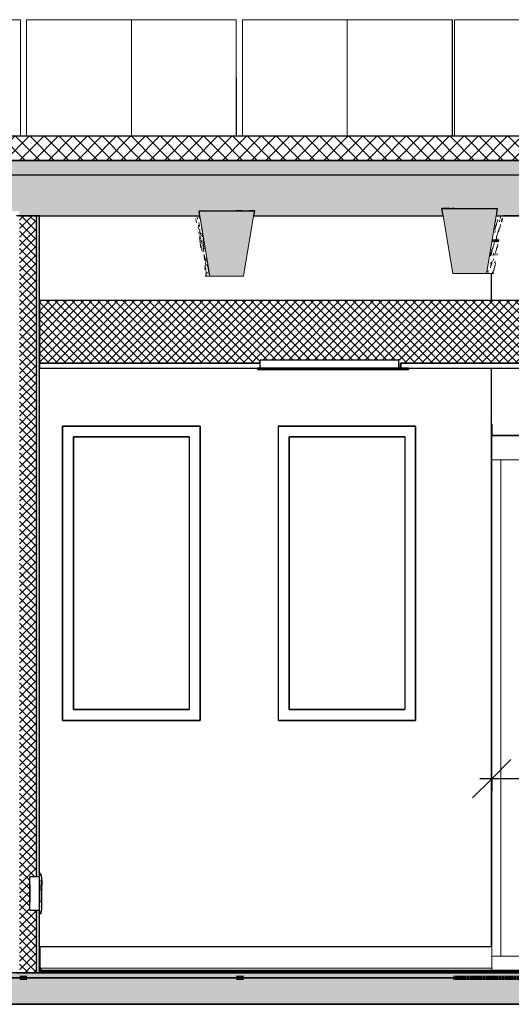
# Model space of a CAD drawing. Header units: centimetres. Extents: x -2631 to 8345, y -3715 to 485.
# Tile 75 of 82: x 6036 to 6240, y -13 to 396. Entities that reach past the tile are written whole.
import ezdxf

# ---------------------------------------------------------------- set-up
doc = ezdxf.new("R2010")
doc.units = ezdxf.units.CM
doc.linetypes.add('Tiret_2_', pattern=[0.25, 0.125, -0.125])
for name, color, linetype, lineweight in [('0-1', 7, 'Continuous', 5), ('ANNOTATIONS-1', 7, 'Continuous', 25), ('COTGEN-50', 7, 'Continuous', 30), ('HACHURE_C-3', 7, 'Continuous', 18), ('MUR', 7, 'Continuous', 25), ('MUR_C', 7, 'Continuous', 25), ('OSSATURE', 7, 'Continuous', 18), ('OSSATURE-5', 7, 'Continuous', 25), ('PLAF', 7, 'Continuous', 25), ('PLAF_C', 7, 'Continuous', 25), ('SERRU-traverse', 7, 'Continuous', 18), ('SOL', 7, 'Continuous', 25), ('SOL_C', 7, 'Continuous', 25), ('TOIT_C', 7, 'Continuous', 25)]:
    doc.layers.add(name, color=color, linetype=linetype, lineweight=lineweight)
for name, color, linetype, lineweight, true_color in [('A-FLOR-PATT-1', 7, 'Continuous', 25, 0x616161), ('A-FLOR-PATT-2', 7, 'Continuous', 18, 0x787878), ('A-FLOR-PATT-3', 7, 'Continuous', 25, 0x787878), ('A-ROOF-PATT-1', 9, 'Continuous', 5, 0x808080), ('ANNOTATIONS-3', 4, 'Tiret_2_', 100, 0x00ffff), ('COTGEN-1', 9, 'Continuous', 30, 0x808080), ('HACHURE_C-1', 7, 'Continuous', 25, 0xdadada), ('ING_ELE', 7, 'Continuous', 25, 0x7f7f7f), ('MENUISERIES-2', 7, 'Continuous', 25, 0x5c63b1), ('MENUISERIES-3', 9, 'Continuous', 18, 0x808080), ('MENUISERIES-4', 9, 'Continuous', 25, 0x808080), ('MOBILIER-2', 7, 'Continuous', 25, 0x7f7f7f), ('OSSATURE-3', 9, 'Continuous', 5, 0x808080), ('OSSATURE-4', 9, 'Continuous', 18, 0x808080), ('OSSATURE_C-1', 9, 'Continuous', 18, 0x808080), ('PLAF-1', 7, 'Continuous', 18, 0x787878), ('POTEAUX-1', 9, 'Continuous', 18, 0x808080), ('SERRU-1', 9, 'Continuous', 18, 0x808080), ('TOIT-1', 9, 'Continuous', 25, 0x808080), ('TOIT_C-1', 9, 'Continuous', 25, 0x808080), ('Z-1', 9, 'Continuous', 18, 0x808080)]:
    doc.layers.add(name, color=color, linetype=linetype, lineweight=lineweight, true_color=true_color)
doc.styles.add('Arial_1', font='arial.ttf', dxfattribs={"height": 12.5})
doc.dimstyles.new('DRMN_COTE', dxfattribs={"dimscale": 30.48, "dimtxt": 12.753242, "dimasz": 0.520833, "dimexe": 0.164042, "dimexo": 0.0625, "dimgap": 0.032808, "dimtad": 1, "dimlfac": 0.01, "dimrnd": 0.01, "dimzin": 0, "dimdsep": 46, "dimtxsty": 'Arial_1', "dimblk1": 'OBLIQUE', "dimblk2": 'OBLIQUE', "dimsah": 1, "dimcen": 0.09, "dimdle": 0.164042, "dimazin": 0, "dimtfac": 1, "dimtdec": 4, "dimtix": 1, "dimtmove": 0, "dimatfit": 3, "dimfxl": 0.164042, "dimfxlon": 1, "dimtvp": 1, "dimtolj": 1, "dimtzin": 0, "dimarcsym": 2})
pattern_1 = [(45, (-3.562, -172.5), (-1.767767, 1.767767), []), (135, (-3.562, -172.5), (-1.767767, -1.767767), [])]

# ---------------------------------------------------------------- blocks, each defined once
blk = doc.blocks.new('Panneau système - Vitré-356748-Coupe AA_Lot 04')
at = {"layer": 'MENUISERIES-3'}
for p, q in [((66.42, 213), (-66.29, 213)), ((-66.29, 213), (-66.29, 7)), ((-66.29, 213), (-66.13, 213)), ((-66.13, 213), (66.57, 213)), ((66.42, 213), (66.57, 213)), ((-66.29, 7), (66.42, 7)), ((-66.29, 7), (-66.13, 7)), ((66.57, 7), (-66.13, 7)), ((66.57, 7), (66.42, 7))]:
    blk.add_line(p, q, dxfattribs=at)
blk = doc.blocks.new('Meneau rectangulaire - AWS60_60x70-367281-Coupe AA_Lot 04')
at = {"layer": 'MENUISERIES-3'}
for p, q in [((-70.12, 1), (-70.12, 7)), ((-70.12, 7), (-69.89, 7)), ((-70.12, 7), (70.28, 7)), ((-69.89, 7), (70.51, 7)), ((-69.89, 0), (-70.12, 0)), ((-70.12, 0), (70.28, 0)), ((70.51, 0), (-69.89, 0))]:
    blk.add_line(p, q, dxfattribs=at)
blk = doc.blocks.new('Meneau rectangulaire - AWS60_60x38-356571-Coupe AA_Lot 04')
at = {"layer": 'MENUISERIES-3'}
for p, q in [((-69.89, 213), (-70.12, 213)), ((-70.12, 213), (-66.32, 213)), ((-70.12, 213), (-70.12, 7)), ((-66.1, 213), (-69.89, 213)), ((-66.32, 213), (-66.1, 213)), ((-66.32, 213), (-66.32, 7)), ((-66.32, 7), (-70.12, 7)), ((-70.12, 7), (-69.89, 7)), ((-69.89, 7), (-66.1, 7)), ((-66.1, 7), (-66.32, 7))]:
    blk.add_line(p, q, dxfattribs=at)
blk = doc.blocks.new('Meneau rectangulaire - AWS60_60x100-367291-Coupe AA_Lot 04')
at = {"layer": 'MENUISERIES-3'}
for p, q in [((-70.12, 213), (-70.12, 223)), ((-70.12, 223), (-69.89, 223)), ((70.28, 223), (-70.12, 223)), ((-69.89, 223), (70.51, 223)), ((-69.89, 213), (-70.12, 213)), ((70.28, 213), (-70.12, 213)), ((70.51, 213), (-69.89, 213))]:
    blk.add_line(p, q, dxfattribs=at)
blk = doc.blocks.new('12_CORNIERE HABILLAGE - 12_CORNIERE HABILLAGE-370872-Coupe AA_Lot 04')
at = {"layer": 'Z-1'}
for p, q in [((-70.09, 227.74), (-69.89, 227.74)), ((-70.09, 223.2), (-70.09, 227.74)), ((-69.89, 227.74), (-69.89, 223.2)), ((-70.12, 223.2), (317.92, 223.2)), ((-69.89, 223.2), (-70.12, 223.2)), ((-70.12, 223), (-70.12, 223.2)), ((317.92, 223), (-70.12, 223)), ((-70.12, 223), (-69.89, 223)), ((-69.89, 223), (-69.28, 223)), ((-69.28, 223), (317.93, 223)), ((-69.49, 0), (-73.95, 0)), ((-69.89, 0), (-70.09, 0)), ((-70.09, 0), (-69.49, 0)), ((-70.01, 0), (-69.28, 0)), ((-69.28, 0), (-69.89, 0))]:
    blk.add_line(p, q, dxfattribs=at)
blk = doc.blocks.new('XXX_VIDE FENETRE - 550-V43-Coupe AA_Lot 04')
at = {"layer": 'MENUISERIES-2'}
for p, q in [((-195.67, 222.48), (-243.66, 222.48)), ((-243.66, 222.48), (-195.67, 222.48)), ((-243.66, 109.31), (-243.66, 222.48)), ((-243.66, 109.31), (-243.66, 222.48)), ((-195.67, 109.31), (-243.66, 109.31)), ((-243.66, 109.31), (-195.67, 109.31))]:
    blk.add_line(p, q, dxfattribs=at)
at = {"layer": 'MENUISERIES-4'}
for p, q in [((-191.17, 226.98), (-248.17, 226.98)), ((-248.17, 226.98), (-248.17, 104.81)), ((-248.15, 226.98), (-191.17, 226.98)), ((-248.15, 226.98), (-191.17, 226.98)), ((-191.17, 104.81), (-191.17, 226.98)), ((-243.67, 222.48), (-243.67, 109.31)), ((-243.67, 222.48), (-195.67, 222.48)), ((-195.67, 222.48), (-243.65, 222.48)), ((-195.67, 222.48), (-195.67, 109.31)), ((-243.67, 109.31), (-195.67, 109.31)), ((-195.67, 109.31), (-243.65, 109.31)), ((-248.17, 104.81), (-191.17, 104.81)), ((-191.17, 104.81), (-248.15, 104.81)), ((-191.17, 104.81), (-248.15, 104.81)), ((-247.14, 104.81), (-192.14, 104.81))]:
    blk.add_line(p, q, dxfattribs=at)
blk = doc.blocks.new('XXX_VIDE FENETRE - 550-V44-Coupe AA_Lot 04')
at = {"layer": 'MENUISERIES-2'}
for p, q in [((-154.18, 222.48), (-106.21, 222.48)), ((-154.18, 109.31), (-154.18, 222.48)), ((-106.21, 222.48), (-154.17, 222.48)), ((-106.21, 109.31), (-154.18, 109.31)), ((-154.17, 109.31), (-106.21, 109.31))]:
    blk.add_line(p, q, dxfattribs=at)
at = {"layer": 'MENUISERIES-4'}
for p, q in [((-101.71, 226.98), (-158.71, 226.98)), ((-158.71, 226.98), (-158.71, 104.81)), ((-158.57, 226.98), (-158.65, 226.98)), ((-158.65, 226.98), (-101.71, 226.98)), ((-158.65, 226.98), (-101.71, 226.98)), ((-101.71, 104.81), (-101.71, 226.98)), ((-154.21, 222.48), (-154.21, 109.31)), ((-154.21, 222.48), (-106.21, 222.48)), ((-106.21, 222.48), (-154.15, 222.48)), ((-106.21, 222.48), (-106.21, 109.31)), ((-154.21, 109.31), (-106.21, 109.31)), ((-106.21, 109.31), (-154.15, 109.31)), ((-158.71, 104.81), (-101.71, 104.81)), ((-158.65, 104.81), (-158.57, 104.81)), ((-101.71, 104.81), (-158.65, 104.81)), ((-101.71, 104.81), (-158.65, 104.81)), ((-157.57, 104.81), (-102.6, 104.81))]:
    blk.add_line(p, q, dxfattribs=at)
blk = doc.blocks.new('Garde-corps - Garde-corps-506028-Coupe AA_Lot 04')
at = {"layer": 'SERRU-traverse'}
for p, q in [((-257.81, 11), (-257.81, 1.95)), ((-257.81, 11), (-255.2, 11)), ((-257.51, 2.04), (-257.51, 10.7)), ((-168.38, 11), (-161.17, 11)), ((-73.55, 11), (-70.12, 11)), ((-257.81, 1.95), (-257.11, 1)), ((-256.46, 1), (-257.81, 1)), ((-257.11, 1), (-257.81, 1)), ((-257.81, 1), (-70.12, 1)), ((-257.81, 1), (-70.12, 1)), ((-256.8, 1.08), (-257.51, 2.04)), ((-257.51, 2.04), (-70.12, 2.04)), ((-257.11, 1), (-256.46, 1)), ((-256.55, 1.11), (-257.04, 1.11)), ((-256.82, 1.11), (-70.12, 1.11)), ((-256.62, 1.08), (-256.8, 1.08)), ((-256.62, 1.08), (-256.8, 1.08))]:
    blk.add_line(p, q, dxfattribs=at)
at = {"layer": 'SERRU-traverse', "flags": 128}
for points in [[(-257.51, 10.7), (-257.52, 10.77), (-257.54, 10.83), (-257.57, 10.89), (-257.62, 10.94), (-257.68, 10.97), (-257.74, 10.99), (-257.81, 11)], [(-256.46, 1), (-256.46, 1.02), (-256.46, 1.05), (-256.47, 1.07), (-256.49, 1.09), (-256.51, 1.1), (-256.53, 1.11), (-256.56, 1.11), (-256.58, 1.11), (-256.6, 1.1), (-256.62, 1.08)]]:
    blk.add_lwpolyline(points, dxfattribs=at)
blk = doc.blocks.new('B02_ARC_rvt-2-Coupe AA_Lot 04')
at = {"layer": 'A-FLOR-PATT-1'}
blk.add_hatch(color=256, dxfattribs=at).paths.add_polyline_path([(-102.6, 0), (317.92, 0), (317.92, 0.8), (-257.81, 0.8), (-257.81, 0), (-134.49, 0)])
at = {"layer": 'A-FLOR-PATT-2'}
h = blk.add_hatch(dxfattribs=at)
h.set_pattern_fill('FP_7', color=256, style=0, pattern_type=2)
h.set_pattern_definition([(45, (-3.562, -172.5), (-3.005204, 3.005204), []), (135, (-3.562, -172.5), (-3.005204, -3.005204), [])])
h.paths.add_polyline_path([(-498.46, 337.21), (1594.47, 337.21), (1594.47, 347.21), (-508.46, 347.21), (-508.46, 337.21)])
h = blk.add_hatch(dxfattribs=at)
h.set_pattern_fill('FP_6', color=256, style=0, pattern_type=2)
h.set_pattern_definition([(45, (-0.387, -172.5), (-4.490128, 4.490128), [3.175, -3.175])])
h.paths.add_polyline_path([(-644.68, -2), (1594.47, -2), (1594.47, 0), (-2122.25, 0), (-2122.25, -2), (-676.57, -2)])
at = {"layer": 'HACHURE_C-1'}
h = blk.add_hatch(color=256, dxfattribs=at)
h.paths.add_polyline_path([(-257.81, 0), (-257.81, 26.16), (-259.06, 26.16), (-259.06, 0)])
h.paths.add_polyline_path([(-257.81, 39.85), (-257.81, 314.21), (-259.06, 314.21), (-259.06, 39.85), (-258.05, 39.85)])
at = {"layer": 'HACHURE_C-3'}
h = blk.add_hatch(dxfattribs=at)
h.set_pattern_fill('FP_5', color=256, style=0, pattern_type=2)
h.set_pattern_definition(pattern_1)
h.paths.add_polyline_path([(-266.06, 0), (-259.06, 0), (-259.06, 26.16), (-261.81, 26.15), (-261.81, 27.32), (-261.79, 39.85), (-259.06, 39.85), (-259.06, 314.21), (-266.06, 314.21), (-266.06, 2.02)])
at = {"layer": 'PLAF-1'}
h = blk.add_hatch(dxfattribs=at)
h.set_pattern_fill('FP_5', color=256, style=0, pattern_type=2)
h.set_pattern_definition(pattern_1)
h.paths.add_polyline_path([(-257.81, 253), (-166.15, 253), (-166.15, 254.5), (-108.11, 254.5), (-108.11, 253), (73.84, 253), (73.84, 254.5), (131.91, 254.5), (131.91, 253), (317.92, 253), (317.92, 279), (-257.81, 279), (-257.81, 267.67)])
at = {"layer": 'MUR'}
for p, q in [((-259.36, 314.21), (-193.14, 314.21)), ((6.12, 314.21), (-65.23, 314.21)), ((-70.25, 279), (-70.25, 290.21)), ((-70.25, 11.02), (-70.25, 251)), ((-248.17, 226.98), (-191.17, 226.98)), ((-248.17, 104.81), (-248.17, 226.98)), ((-191.17, 226.98), (-191.17, 104.81)), ((-158.7, 226.98), (-101.71, 226.98)), ((-158.7, 226.98), (-158.57, 226.98)), ((-101.71, 226.98), (-101.71, 104.81)), ((-70.25, 223), (317.92, 223)), ((317.92, 223), (-69.49, 223)), ((-191.17, 104.81), (-248.17, 104.81)), ((-247.14, 104.81), (-191.17, 104.81)), ((-101.71, 104.81), (-158.7, 104.81)), ((-158.57, 104.81), (-158.7, 104.81)), ((-157.57, 104.81), (-101.71, 104.81)), ((-247.13, 0), (-175.07, 0)), ((-157.57, 0), (-82.68, 0)), ((-70.02, 0), (-70.25, 0))]:
    blk.add_line(p, q, dxfattribs=at)
at = {"layer": 'MUR', "flags": 128}
for points in [[(-168.91, 314.21), (-164.81, 314.21), (-90.3, 314.21)], [(-70.25, 0), (-164.81, 0), (-259.36, 0)]]:
    blk.add_lwpolyline(points, dxfattribs=at)
at = {"layer": 'MUR_C'}
for p, q in [((-257.81, 314.21), (-267.31, 314.21)), ((-259.06, 39.85), (-259.06, 314.21)), ((-257.81, 39.79), (-257.81, 314.21)), ((-259.06, 0), (-259.06, 26.16)), ((-257.81, 1.95), (-257.81, 26.21)), ((-267.31, 0), (-257.81, 0)), ((-257.81, 0), (-257.81, 1.95))]:
    blk.add_line(p, q, dxfattribs=at)
at = {"layer": 'PLAF'}
for p, q in [((-145.44, 279), (-257.81, 279)), ((-62.79, 279), (-127.52, 279)), ((-166.15, 253), (-257.81, 253)), ((-257.81, 253), (-166.15, 253)), ((-257.81, 251), (-166.15, 251)), ((-108.03, 253), (-107.73, 253)), ((-107.73, 251), (-108.03, 251)), ((-105.79, 253), (-105.49, 253)), ((-105.49, 251), (-105.79, 251)), ((-62.79, 253), (-105.78, 253)), ((-105.78, 253), (-62.79, 253)), ((-105.78, 251), (-62.79, 251))]:
    blk.add_line(p, q, dxfattribs=at)
at = {"layer": 'PLAF_C'}
for p, q in [((317.92, 279), (-257.81, 279)), ((-257.81, 279), (-257.81, 253)), ((-166.15, 253), (-257.81, 253)), ((-257.81, 253), (-257.81, 251)), ((-257.81, 253), (-166.15, 253)), ((-257.81, 251), (-166.15, 251)), ((-108.11, 253), (73.84, 253)), ((73.84, 253), (-107.81, 253)), ((-107.81, 253), (-107.81, 251)), ((-107.81, 251), (73.84, 251))]:
    blk.add_line(p, q, dxfattribs=at)
at = {"layer": 'SOL'}
for p, q in [((-263.14, 347.21), (-265.69, 347.21)), ((-173.58, 347.21), (-176.14, 347.21)), ((-85.53, 347.21), (-86.59, 347.21)), ((-265.69, 337.21), (-263.14, 337.21)), ((-176.14, 337.21), (-173.58, 337.21)), ((-86.59, 337.21), (-85.53, 337.21)), ((-78.92, 0), (-336.7, 0)), ((-257.81, 0), (-259.36, 0)), ((-259.36, 0), (-69.89, 0)), ((-70.12, 1), (-257.81, 1)), ((-70.12, 0.8), (-257.81, 0.8)), ((-257.81, 0.8), (-70.12, 0.8)), ((-69.89, 0), (-70.12, 0)), ((-69.28, 0), (-70.01, 0)), ((-69.89, 0), (-69.28, 0)), ((-2137.99, -2), (-69.28, -2)), ((-69.28, -2), (-69.89, -2))]:
    blk.add_line(p, q, dxfattribs=at)
at = {"layer": 'SOL_C'}
for p, q in [((1594.47, 347.21), (-498.46, 347.21)), ((-508.46, 337.21), (1594.47, 337.21)), ((1594.47, 0), (-2122.25, 0)), ((317.92, 1), (-257.81, 1)), ((-257.81, 1), (-257.81, 0.8)), ((317.92, 0.8), (-257.81, 0.8)), ((-257.81, 0.8), (-257.81, 0)), ((-257.81, 0.8), (317.92, 0.8)), ((-257.81, 0), (317.92, 0)), ((-2122.25, -2), (1594.47, -2))]:
    blk.add_line(p, q, dxfattribs=at)
at = {"layer": 'MENUISERIES-3'}
for name in ['XXX_VIDE FENETRE - 550-V43-Coupe AA_Lot 04', 'XXX_VIDE FENETRE - 550-V44-Coupe AA_Lot 04', 'Meneau rectangulaire - AWS60_60x100-367291-Coupe AA_Lot 04', 'Meneau rectangulaire - AWS60_60x38-356571-Coupe AA_Lot 04', 'Panneau système - Vitré-356748-Coupe AA_Lot 04', 'Meneau rectangulaire - AWS60_60x70-367281-Coupe AA_Lot 04']:
    blk.add_blockref(name, (0, 0), dxfattribs=at)
at = {"layer": 'SERRU-1'}
blk.add_blockref('Garde-corps - Garde-corps-506028-Coupe AA_Lot 04', (0, 0), dxfattribs=at)
at = {"layer": 'Z-1'}
blk.add_blockref('12_CORNIERE HABILLAGE - 12_CORNIERE HABILLAGE-370872-Coupe AA_Lot 04', (0, 0), dxfattribs=at)
blk = doc.blocks.new('20_MUR PREFA_03 - MODULE_03-V60-Coupe AA_Lot 04')
at = {"layer": 'Z-1'}
for p, q in [((-85.54, 395.59), (4.45, 395.59)), ((-85.29, 395.59), (-85.54, 395.59)), ((-85.54, 347.21), (-85.54, 395.59)), ((-85.29, 395.59), (-83.79, 395.59)), ((-83.79, 395.59), (-83.72, 395.59)), ((3.27, 395.59), (-83.72, 395.59)), ((3.21, 395.59), (4.7, 395.59)), ((3.21, 395.59), (3.27, 395.59)), ((4.45, 395.59), (4.7, 395.59))]:
    blk.add_line(p, q, dxfattribs=at)
blk = doc.blocks.new('20_MUR PREFA_01 - Type 1-V61-Coupe AA_Lot 04')
at = {"layer": 'Z-1'}
for p, q in [((-130.09, 395.59), (-130.09, 347.21)), ((-129.91, 395.59), (-130.09, 395.59))]:
    blk.add_line(p, q, dxfattribs=at)
blk = doc.blocks.new('20_MUR PREFA_01 - Type 1-V62-Coupe AA_Lot 04')
at = {"layer": 'Z-1'}
blk.add_line((-219.64, 395.59), (-219.64, 347.21), dxfattribs=at)
blk = doc.blocks.new('26_POTEAU GAUCHE - MODULE_05-3157953-Coupe AA_Lot 04')
at = {"layer": 'POTEAUX-1'}
for p, q in [((-84.52, -2), (-85.5, -2)), ((-70.01, -2), (-85.5, -2)), ((-84.52, -2), (-83.02, -2)), ((-83.02, -2), (-82.94, -2)), ((-82.94, -2), (-78.94, -2)), ((-78.94, -2), (-70.01, -2))]:
    blk.add_line(p, q, dxfattribs=at)
blk = doc.blocks.new('B02_DC_STR_rvt-2-Coupe AA_Lot 04')
at = {"layer": 'A-FLOR-PATT-3'}
blk.add_hatch(color=256, dxfattribs=at).paths.add_polyline_path([(-2156.27, -13), (1660.55, -13), (1660.55, -8.88), (1647.97, -8.88), (1647.97, -2), (-2175.78, -2), (-2175.78, -8.88), (-2188.37, -8.88), (-2188.37, -13), (-2175.78, -13)])
at = {"layer": 'A-ROOF-PATT-1'}
blk.add_hatch(color=256, dxfattribs=at).paths.add_polyline_path([(-2120.16, 314.21), (-586.99, 314.21), (-587.16, 315.21), (-564.15, 315.21), (-564.32, 314.21), (-485.99, 314.21), (-486.32, 316.21), (-463.32, 316.21), (-463.65, 314.21), (-389.29, 314.21), (-389.63, 316.21), (-366.62, 316.21), (-366.95, 314.21), (-288.7, 314.21), (-289.03, 316.21), (-266.03, 316.21), (-266.36, 314.21), (-191.25, 314.21), (-191.58, 316.21), (-168.58, 316.21), (-168.91, 314.21), (-90.3, 314.21), (-90.8, 317.21), (-67.8, 317.21), (-68.3, 314.21), (6.12, 314.21), (5.79, 316.21), (28.79, 316.21), (28.46, 314.21), (107.97, 314.21), (107.63, 316.21), (130.64, 316.21), (130.31, 314.21), (204.42, 314.21), (204.09, 316.21), (227.1, 316.21), (226.76, 314.21), (307.78, 314.21), (307.44, 316.21), (330.47, 316.21), (330.13, 314.21), (405.56, 314.21), (405.22, 316.21), (428.25, 316.21), (427.91, 314.21), (507.27, 314.21), (506.93, 316.21), (529.97, 316.21), (529.64, 314.21), (604.57, 314.21), (604.24, 316.21), (627.28, 316.21), (626.95, 314.21), (706.47, 314.21), (706.13, 316.21), (729.2, 316.21), (728.87, 314.21), (803.39, 314.21), (803.06, 316.21), (826.13, 316.21), (825.79, 314.21), (906.9, 314.21), (906.57, 316.21), (929.67, 316.21), (929.33, 314.21), (1004, 314.21), (1003.67, 316.21), (1026.77, 316.21), (1026.43, 314.21), (1108.65, 314.21), (1108.32, 316.21), (1131.45, 316.21), (1131.12, 314.21), (1206.57, 314.21), (1206.23, 316.21), (1229.37, 316.21), (1229.03, 314.21), (1310.51, 314.21), (1310.17, 316.21), (1333.36, 316.21), (1333.02, 314.21), (1408.63, 314.21), (1408.29, 316.21), (1431.48, 316.21), (1431.14, 314.21), (1506.06, 314.21), (1505.73, 316.21), (1528.91, 316.21), (1528.58, 314.21), (1591.63, 314.21), (1591.63, 331.21), (-2120.16, 331.21), (-2120.16, 318.28)])
at = {"layer": 'OSSATURE'}
h = blk.add_hatch(dxfattribs=at)
h.set_pattern_fill('FP_27', color=256, style=0, pattern_type=2)
h.set_pattern_definition([(279.478, (-107.244, -189.781), (6.8213478, -40.444852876), [1.675, -28.78, 1.675, -191.209]), (279.478, (-107.244, -189.781), (6.8213478, -40.444852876), [-32.13, -28.78, 1.675, -59.236, -101.518]), (279.478, (-107.244, -189.781), (6.8213478, -40.444852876), [-121.821, 1.675, -28.78, 1.675, -69.387]), (279.478, (-107.244, -189.781), (6.8213478, -40.444852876), [-153.952, -18.629, 1.675, -49.084]), (98.855, (-104.736, -204.593), (-2.147794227, 12.957823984), [0.89597, -15.394, 0.89597, -102.276]), (98.855, (-104.736, -204.593), (-2.147794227, 12.957823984), [-17.186, -15.394, 0.89597, -31.685, -54.301]), (98.855, (-104.736, -204.593), (-2.147794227, 12.957823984), [-65.161, 0.89597, -15.394, 0.89597, -37.115]), (98.855, (-104.736, -204.593), (-2.147794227, 12.957823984), [-82.347, -9.964, 0.89597, -26.255]), (100.195, (-103.901, -208.771), (-5.07977055, 27.417784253), [0.77919, -13.388, 0.77919, -88.946]), (100.195, (-103.901, -208.771), (-5.07977055, 27.417784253), [-14.946, -13.388, 0.77919, -27.555, -47.224]), (100.195, (-103.901, -208.771), (-5.07977055, 27.417784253), [-56.668, 0.77919, -13.388, 0.77919, -32.277]), (100.195, (-103.901, -208.771), (-5.07977055, 27.417784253), [-71.615, -8.666, 0.77919, -22.833])])
h.paths.add_polyline_path([(-187.08, 289.21), (-191.25, 314.21), (-193.14, 314.21), (-188.97, 289.21)])
h = blk.add_hatch(dxfattribs=at)
h.set_pattern_fill('FP_28', color=256, style=0, pattern_type=2)
h.set_pattern_definition([(80.496, (-145.459, -148.849), (6.476119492, 39.35790972), [1.673, -28.742, 1.673, -190.953]), (80.496, (-145.459, -148.849), (6.476119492, 39.35790972), [-32.087, -28.742, 1.673, -59.156, -101.382]), (80.496, (-145.459, -148.849), (6.476119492, 39.35790972), [-121.658, 1.673, -28.742, 1.673, -69.294]), (80.496, (-145.459, -148.849), (6.476119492, 39.35790972), [-153.746, -18.604, 1.673, -49.018]), (259.266, (-142.948, -133.513), (-1.4043573, -8.75767682), [0.74148, -12.74, 0.74148, -84.641]), (259.266, (-142.948, -133.513), (-1.4043573, -8.75767682), [-14.223, -12.74, 0.74148, -26.222, -44.938]), (259.266, (-142.948, -133.513), (-1.4043573, -8.75767682), [-53.926, 0.74148, -12.74, 0.74148, -30.715]), (259.266, (-142.948, -133.513), (-1.4043573, -8.75767682), [-68.149, -8.246, 0.74148, -21.728]), (261.475, (-142.111, -127.164), (-4.40208645, -30.71681219), [0.93162, -16.007, 0.93162, -106.346]), (261.475, (-142.111, -127.164), (-4.40208645, -30.71681219), [-17.87, -16.007, 0.93162, -32.946, -56.462]), (261.475, (-142.111, -127.164), (-4.40208645, -30.71681219), [-67.754, 0.93162, -16.007, 0.93162, -38.592]), (261.475, (-142.111, -127.164), (-4.40208645, -30.71681219), [-85.625, -10.361, 0.93162, -27.299])])
h.paths.add_polyline_path([(-69.23, 290.21), (-65.23, 314.21), (-68.3, 314.21), (-72.3, 290.21), (-69.23, 290.21)])
at = {"layer": 'OSSATURE-3'}
for points in [[(-187.08, 289.21), (-173.08, 289.21), (-168.58, 316.21), (-191.58, 316.21), (-189.12, 301.41)], [(-86.3, 290.21), (-72.3, 290.21), (-67.8, 317.21), (-90.8, 317.21), (-88.16, 301.41)]]:
    blk.add_hatch(color=256, dxfattribs=at).paths.add_polyline_path(points)
at = {"layer": 'TOIT-1'}
blk.add_hatch(color=256, dxfattribs=at).paths.add_polyline_path([(-102.6, 331.21), (1591.63, 331.21), (1591.63, 337.21), (-2120.16, 337.21), (-2120.16, 331.21), (-166.38, 331.21)])
at = {"layer": 'ANNOTATIONS-3'}
for p, q in [((-265.96, -2), (-263.03, -2)), ((-176.03, -2), (-173.1, -2)), ((-86.02, -2), (635.58, -2))]:
    blk.add_line(p, q, dxfattribs=at)
at = {"layer": 'MUR'}
for p, q in [((-2150.81, -13), (1649.68, -13)), ((1645.3, -13), (-2146.43, -13))]:
    blk.add_line(p, q, dxfattribs=at)
at = {"layer": 'OSSATURE-4'}
for p, q in [((-265.79, 395.59), (-352.79, 395.59)), ((-265.69, 395.59), (-352.69, 395.59)), ((-265.79, 395.59), (-265.69, 395.59)), ((-265.69, 395.59), (-265.69, 347.21)), ((-263.14, 347.21), (-263.14, 395.59)), ((-176.14, 395.59), (-263.14, 395.59)), ((-176.1, 395.59), (-263.1, 395.59)), ((-176.1, 395.59), (-176.14, 395.59)), ((-176.14, 395.59), (-176.14, 347.21)), ((-176.09, 347.21), (-176.1, 395.59)), ((-173.59, 347.21), (-173.59, 395.59)), ((-173.59, 395.59), (-173.41, 395.59)), ((-86.59, 395.59), (-173.59, 395.59)), ((-86.41, 395.59), (-173.41, 395.59)), ((-86.41, 395.59), (-86.59, 395.59)), ((-86.59, 395.59), (-86.59, 347.21)), ((-86.36, 347.21), (-86.41, 395.59)), ((-191.58, 316.21), (-191.25, 314.21)), ((-168.58, 316.21), (-191.58, 316.21)), ((-168.91, 314.21), (-168.58, 316.21)), ((-90.8, 317.21), (-90.3, 314.21)), ((-67.8, 317.21), (-90.8, 317.21)), ((-68.3, 314.21), (-67.8, 317.21)), ((-69.23, 290.21), (-72.3, 290.21)), ((-188.97, 289.21), (-187.08, 289.21)), ((-281.7, -2), (-264.2, -2)), ((-264.51, -2), (-265.96, -2)), ((-264.51, -2), (-264.64, -2)), ((-264.64, -2), (-247.14, -2)), ((-263.03, -2), (-264.51, -2)), ((-264.2, -2), (-264.51, -2)), ((-254.75, -2), (-247.14, -2)), ((-192.14, -2), (-174.64, -2)), ((-192.14, -2), (-184.31, -2)), ((-174.51, -2), (-176.01, -2)), ((-174.51, -2), (-175.07, -2)), ((-175.07, -2), (-157.57, -2)), ((-174.64, -2), (-174.51, -2)), ((-173.11, -2), (-174.51, -2)), ((-164.82, -2), (-157.57, -2)), ((-102.57, -2), (-85.07, -2)), ((-102.57, -2), (-94.39, -2)), ((-84.51, -2), (-86.01, -2)), ((-85.07, -2), (-84.51, -2))]:
    blk.add_line(p, q, dxfattribs=at)
at = {"layer": 'OSSATURE_C-1'}
for p, q in [((-191.25, 314.21), (-187.08, 289.21)), ((-173.08, 289.21), (-168.91, 314.21)), ((-90.3, 314.21), (-86.3, 290.21)), ((-72.3, 290.21), (-68.3, 314.21)), ((-86.3, 290.21), (-72.3, 290.21)), ((-187.08, 289.21), (-173.08, 289.21))]:
    blk.add_line(p, q, dxfattribs=at)
at = {"layer": 'SOL'}
for p, q in [((-264.51, -2), (-265.96, -2)), ((-263.03, -2), (-264.51, -2)), ((-174.51, -2), (-176.01, -2)), ((-173.11, -2), (-174.51, -2)), ((-84.52, -2), (-86.02, -2)), ((635.58, -2), (-84.52, -2)), ((-2219.04, -13), (1690.2, -13))]:
    blk.add_line(p, q, dxfattribs=at)
at = {"layer": 'SOL_C'}
for p, q in [((1647.97, -2), (-2175.78, -2)), ((-2123.96, -13), (1590.97, -13))]:
    blk.add_line(p, q, dxfattribs=at)
at = {"layer": 'TOIT-1'}
for p, q in [((-263.14, 337.21), (-265.69, 337.21)), ((-173.58, 337.21), (-176.14, 337.21)), ((-85.53, 337.21), (-86.59, 337.21)), ((-191.25, 314.21), (-191.58, 316.21)), ((-191.58, 316.21), (-168.58, 316.21)), ((-173.59, 316.21), (-176.14, 316.21)), ((-168.58, 316.21), (-170.58, 316.21)), ((-168.58, 316.21), (-168.91, 314.21)), ((-90.3, 314.21), (-90.8, 317.21)), ((-90.8, 317.21), (-67.8, 317.21)), ((-87.54, 317.21), (-90.8, 317.21)), ((-85.54, 317.21), (-86.59, 317.21)), ((-67.8, 317.21), (-68.3, 314.21)), ((-265.69, 314.21), (-263.14, 314.21))]:
    blk.add_line(p, q, dxfattribs=at)
at = {"layer": 'TOIT_C'}
blk.add_line((-2120.16, 331.21), (1591.63, 331.21), dxfattribs=at)
at = {"layer": 'TOIT_C-1'}
for p, q in [((1591.63, 337.21), (-2120.16, 337.21)), ((-266.36, 314.21), (-191.25, 314.21)), ((-168.91, 314.21), (-90.3, 314.21)), ((-68.3, 314.21), (6.12, 314.21))]:
    blk.add_line(p, q, dxfattribs=at)
at = {"layer": 'OSSATURE-5'}
for name in ['20_MUR PREFA_01 - Type 1-V62-Coupe AA_Lot 04', '20_MUR PREFA_01 - Type 1-V61-Coupe AA_Lot 04', '20_MUR PREFA_03 - MODULE_03-V60-Coupe AA_Lot 04', '26_POTEAU GAUCHE - MODULE_05-3157953-Coupe AA_Lot 04']:
    blk.add_blockref(name, (0, 0), dxfattribs=at)
blk = doc.blocks.new('Legrand_Mosaic_plaque_2x10_mod_blanc_078828L - Legrand_Mosaic_plaque_2x10_mod_blanc_078828L-4777335-Coupe AA_Lot 04')
at = {"layer": 'ING_ELE'}
for p, q in [((-257.02, 40.45), (-257.02, 40.1)), ((-257.81, 24.7), (-257.02, 24.7)), ((-257.02, 24.7), (-257.19, 24.7))]:
    blk.add_line(p, q, dxfattribs=at)
for centre, major_axis, ratio, start_param, end_param in [((-257.87, 40.45), (0, 0.85), 0.999984, 4.712389, 6.213469), ((-257.02, 25.5), (0, 0.8), 0.005595, 3.141593, 4.45059)]:
    blk.add_ellipse(centre, major_axis=major_axis, ratio=ratio, start_param=start_param, end_param=end_param, dxfattribs=at)
blk = doc.blocks.new('Legrand_Mosaic_plaque_2x10_mod_blanc_078828L - Legrand_Mosaic_plaque_2x10_mod_blanc_078828L-V87-Coupe AA_Lot 04')
at = {"layer": 'ING_ELE'}
for p, q in [((-257.81, 24.7), (-257.47, 24.7)), ((-257.47, 24.7), (-257.64, 24.7))]:
    blk.add_line(p, q, dxfattribs=at)
blk = doc.blocks.new('Legrand_Batibox_cloison_sèche_prof_40_2_postes_4_5_mod_vertical_080042 - Legrand_Batibox_cloison_sèche_prof_40_2_postes_4_5_mod_vertical_080042-4802747-Coupe AA_Lot 04')
at = {"layer": 'ING_ELE'}
for p, q in [((-257.81, 39.9), (-261.81, 39.9)), ((-261.71, 39.8), (-261.81, 39.8)), ((-257.8, 39.77), (-257.8, 39.77)), ((-257.79, 38.05), (-257.79, 39.47)), ((-261.79, 29.45), (-261.79, 36.55)), ((-261.79, 36.55), (-261.79, 29.45)), ((-261.79, 29.45), (-261.79, 36.55)), ((-257.79, 35.35), (-257.79, 36.55)), ((-257.79, 36.55), (-257.79, 29.45)), ((-257.79, 34.72), (-257.79, 35.35)), ((-257.79, 31.28), (-257.79, 34.72)), ((-257.79, 30.65), (-257.79, 31.28)), ((-257.79, 29.45), (-257.79, 30.65)), ((-261.81, 26.2), (-261.71, 26.2)), ((-261.81, 26.1), (-257.81, 26.1)), ((-257.8, 26.2), (-257.8, 26.2)), ((-257.79, 26.5), (-257.79, 27.95))]:
    blk.add_line(p, q, dxfattribs=at)
for centre, major_axis, start_param, end_param in [((-261.81, 36.55), (0, 3.35), 4.712389, 6.283185), ((-261.81, 36.55), (0, 3.25), 4.712389, 6.021386), ((-261.81, 36.55), (0, 3.25), 4.712389, 6.021386), ((-257.81, 36.55), (0, 3.55), 5.847759, 6.065472), ((-257.81, 36.55), (0, 3.35), 4.974188, 6.283185), ((-257.81, 36.55), (0, 3.55), 4.930102, 4.934912), ((-261.81, 29.45), (0, 3.35), 3.141593, 4.712389), ((-261.81, 29.45), (0, 3.25), 3.403392, 4.705116), ((-261.81, 29.45), (0, 3.25), 3.403392, 4.705116), ((-257.81, 29.45), (0, 3.55), 4.705754, 4.712389), ((-257.81, 29.45), (0, 3.35), 3.141593, 4.45059), ((-257.81, 29.45), (0, 3.55), 3.141593, 3.557661)]:
    blk.add_ellipse(centre, major_axis=major_axis, ratio=0.005595, start_param=start_param, end_param=end_param, dxfattribs=at)
blk = doc.blocks.new('Legrand_Batibox_support_2_postes_4_5_mod_vertical_080252 - Legrand_Batibox_support_2_postes_4_5_mod_vertical_080252-4802748-Coupe AA_Lot 04')
at = {"layer": 'ING_ELE'}
blk.add_line((-257.79, 26.31), (-257.79, 39.69), dxfattribs=at)
for centre, major_axis, start_param, end_param in [((-257.79, 39.69), (0, 0.4), 4.974188, 6.283185), ((-257.79, 39.69), (0, 0.1), 3.141593, 4.712389), ((-257.79, 39.69), (0, 0.1), 1.570796, 3.141593), ((-257.79, 26.31), (0, 0.1), 4.712389, 6.283185), ((-257.79, 26.31), (0, 0.1), 0, 1.570796), ((-257.79, 26.31), (0, 0.4), 3.665191, 4.18879)]:
    blk.add_ellipse(centre, major_axis=major_axis, ratio=0.005595, start_param=start_param, end_param=end_param, dxfattribs=at)
blk = doc.blocks.new('Legrand_Mosaic_plaque_2x2_mod_vertical_blanc_078822L - Legrand_Mosaic_plaque_2x2_mod_vertical_blanc_078822L-4802749-Coupe AA_Lot 04')
at = {"layer": 'ING_ELE'}
for p, q in [((-257.8, 38.67), (-257.8, 38.23)), ((-257.79, 26.15), (-257.79, 40.65)), ((-256.94, 39.8), (-256.94, 26.15)), ((-257.8, 27.78), (-257.8, 27.32)), ((-257.79, 25.35), (-256.94, 25.35))]:
    blk.add_line(p, q, dxfattribs=at)
for centre, major_axis, ratio, start_param, end_param in [((-257.79, 39.8), (0, 0.85), 0.999984, 4.712389, 6.283185), ((-257.83, 39.8), (0, 0.85), 0.999984, 5.866927, 6.175844), ((-257.79, 26.15), (0, 0.8), 0.005595, 3.141593, 4.712389), ((-256.94, 26.15), (0, 0.8), 0.005595, 3.141593, 4.712389)]:
    blk.add_ellipse(centre, major_axis=major_axis, ratio=ratio, start_param=start_param, end_param=end_param, dxfattribs=at)
blk = doc.blocks.new('Legrand_Mosaic_prise_RJ45_cat_6_FTP_2_mod_blanc_076565 - Legrand_Mosaic_prise_RJ45_cat_6_FTP_2_mod_blanc_076565-5769171-Coupe AA_Lot 04')
at = {"layer": 'ING_ELE'}
for p, q in [((-256.9, 34.15), (-256.9, 38.65)), ((-256.87, 38.65), (-256.87, 38.65)), ((-256.87, 38.65), (-256.87, 38.57)), ((-256.87, 38.57), (-256.87, 38.65)), ((-256.87, 38.65), (-256.77, 38.65)), ((-256.77, 38.65), (-256.87, 38.65)), ((-256.85, 38.57), (-256.87, 38.57)), ((-256.85, 36.49), (-256.85, 38.65)), ((-256.85, 38.65), (-256.85, 38.57)), ((-256.75, 38.65), (-256.85, 38.65)), ((-256.75, 38.65), (-256.85, 38.65)), ((-256.75, 38.65), (-256.75, 36.49)), ((-256.87, 36.49), (-256.87, 36.4)), ((-256.87, 36.4), (-256.85, 36.4)), ((-256.87, 36.4), (-256.77, 36.4)), ((-256.87, 34.78), (-256.87, 34.89)), ((-256.86, 34.89), (-256.86, 34.78)), ((-256.85, 36.4), (-256.85, 36.49)), ((-256.85, 36.49), (-256.75, 36.49)), ((-256.77, 36.49), (-256.85, 36.49)), ((-256.85, 36.49), (-256.75, 36.49)), ((-256.77, 36.49), (-256.85, 36.49)), ((-256.75, 36.4), (-256.85, 36.4)), ((-256.77, 36.4), (-256.77, 36.49)), ((-256.75, 36.4), (-256.77, 36.4)), ((-256.75, 36.49), (-256.75, 36.4))]:
    blk.add_line(p, q, dxfattribs=at)
for centre, start_param, end_param in [((-256.86, 36.51), 2.719863, 3.141593), ((-256.86, 36.4), 2.718509, 3.564677), ((-256.86, 36.51), 3.142947, 3.566032)]:
    blk.add_ellipse(centre, major_axis=(0, 1.77), ratio=0.005595, start_param=start_param, end_param=end_param, dxfattribs=at)
blk = doc.blocks.new('Legrand_Mosaic_link_prise_2P_T_FB_surface_2_mod_blanc_077145L - Legrand_Mosaic_link_prise_2P_T_FB_surface_2_mod_blanc_077145L-5787769-Coupe AA_Lot 04')
at = {"layer": 'ING_ELE'}
blk.add_line((-256.9, 31.85), (-256.9, 27.35), dxfattribs=at)
at = {"layer": 'ING_ELE', "flags": 128}
for points in [[(-256.89, 30.43), (-256.89, 30.42), (-256.89, 30.41), (-256.89, 30.41), (-256.89, 30.41), (-256.89, 30.41), (-256.89, 30.41), (-256.89, 30.41), (-256.89, 30.41), (-256.89, 30.41), (-256.89, 30.41), (-256.89, 30.41), (-256.89, 30.41), (-256.89, 30.41), (-256.89, 30.41), (-256.89, 30.41), (-256.89, 30.41)], [(-256.89, 30.38), (-256.89, 30.39), (-256.89, 30.4), (-256.89, 30.4), (-256.89, 30.4), (-256.89, 30.4), (-256.89, 30.4), (-256.89, 30.4), (-256.89, 30.4), (-256.89, 30.4), (-256.89, 30.4), (-256.89, 30.4), (-256.89, 30.4), (-256.89, 30.4), (-256.89, 30.4), (-256.89, 30.4), (-256.89, 30.4)]]:
    blk.add_lwpolyline(points, dxfattribs=at)
at = {"layer": 'ING_ELE'}
for major_axis, start_param, end_param in [((0, 2), 4.712389, 4.974188), ((0, 1.98), 4.712389, 4.974188), ((0, 1.98), 4.45059, 4.712389), ((0, 2), 4.45059, 4.712389)]:
    blk.add_ellipse((-256.91, 29.6), major_axis=major_axis, ratio=0.005595, start_param=start_param, end_param=end_param, dxfattribs=at)
blk = doc.blocks.new('604_DALLE LED 600x600MM - 26W 4000K 3600lm-V107-Coupe AA_Lot 04')
at = {"layer": 'MOBILIER-2'}
for p, q in [((-166.15, 251), (-166.15, 254.5)), ((-166.15, 254.5), (-165.52, 254.5)), ((-166.15, 254.5), (-108.75, 254.5)), ((-108.11, 254.5), (-108.75, 254.5)), ((-108.75, 254.5), (-108.75, 251)), ((-166.56, 251), (-167.31, 251)), ((-167.31, 251), (-107.61, 251)), ((-167.31, 251), (-167.31, 250.5)), ((-107.61, 250.5), (-167.31, 250.5)), ((-167.31, 250.5), (-166.56, 250.5)), ((-166.15, 251), (-166.56, 251)), ((-166.56, 250.5), (-106.87, 250.5)), ((-108.75, 251), (-166.15, 251)), ((-165.43, 250.5), (-166.15, 250.5)), ((-166.15, 250.5), (-108.75, 250.5)), ((-166.15, 250.5), (-108.75, 250.5)), ((-165.43, 250.5), (-166.15, 250.5)), ((-165.43, 250.5), (-108.03, 250.5)), ((-108.03, 250.5), (-165.43, 250.5)), ((-108.03, 251), (-108.75, 251)), ((-108.75, 250.5), (-108.03, 250.5)), ((-108.75, 250.5), (-108.03, 250.5)), ((-108.03, 251), (-108.03, 253)), ((-106.87, 251), (-108.03, 251)), ((-107.61, 251), (-106.87, 251)), ((-107.61, 250.5), (-107.61, 251)), ((-106.87, 250.5), (-107.61, 250.5)), ((-106.87, 251), (-106.87, 250.5))]:
    blk.add_line(p, q, dxfattribs=at)
blk = doc.blocks.new('604_DALLE LED 600x600MM - 26W 4000K 3600lm-V105-Coupe AA_Lot 04')
at = {"layer": 'MOBILIER-2'}
for p, q in [((134.61, 250.5), (74.92, 250.5)), ((74.92, 250.5), (75.66, 250.5)), ((75.66, 250.5), (135.36, 250.5)), ((76.8, 250.5), (76.08, 250.5)), ((76.08, 250.5), (133.48, 250.5)), ((76.08, 250.5), (133.48, 250.5)), ((76.8, 250.5), (76.08, 250.5)), ((76.8, 250.5), (134.2, 250.5)), ((134.2, 250.5), (76.8, 250.5)), ((131.95, 251), (134.61, 251)), ((133.48, 251), (131.95, 251)), ((134.2, 251), (133.48, 251)), ((133.48, 250.5), (134.2, 250.5)), ((133.48, 250.5), (134.2, 250.5)), ((135.36, 251), (134.2, 251)), ((134.61, 251), (135.36, 251)), ((134.61, 250.5), (134.61, 251)), ((135.36, 250.5), (134.61, 250.5)), ((135.36, 251), (135.36, 250.5))]:
    blk.add_line(p, q, dxfattribs=at)
blk = doc.blocks.new('B02_ELE_rvt-1-Coupe AA_Lot 04')
at = {"layer": 'ING_ELE'}
for name in ['Legrand_Mosaic_plaque_2x10_mod_blanc_078828L - Legrand_Mosaic_plaque_2x10_mod_blanc_078828L-4777335-Coupe AA_Lot 04', 'Legrand_Batibox_cloison_sèche_prof_40_2_postes_4_5_mod_vertical_080042 - Legrand_Batibox_cloison_sèche_prof_40_2_postes_4_5_mod_vertical_080042-4802747-Coupe AA_Lot 04', 'Legrand_Mosaic_plaque_2x2_mod_vertical_blanc_078822L - Legrand_Mosaic_plaque_2x2_mod_vertical_blanc_078822L-4802749-Coupe AA_Lot 04', 'Legrand_Batibox_support_2_postes_4_5_mod_vertical_080252 - Legrand_Batibox_support_2_postes_4_5_mod_vertical_080252-4802748-Coupe AA_Lot 04', 'Legrand_Mosaic_prise_RJ45_cat_6_FTP_2_mod_blanc_076565 - Legrand_Mosaic_prise_RJ45_cat_6_FTP_2_mod_blanc_076565-5769171-Coupe AA_Lot 04', 'Legrand_Mosaic_link_prise_2P_T_FB_surface_2_mod_blanc_077145L - Legrand_Mosaic_link_prise_2P_T_FB_surface_2_mod_blanc_077145L-5787769-Coupe AA_Lot 04', 'Legrand_Mosaic_plaque_2x10_mod_blanc_078828L - Legrand_Mosaic_plaque_2x10_mod_blanc_078828L-V87-Coupe AA_Lot 04']:
    blk.add_blockref(name, (0, 0), dxfattribs=at)
at = {"layer": 'MOBILIER-2'}
for name, p in [('604_DALLE LED 600x600MM - 26W 4000K 3600lm-V107-Coupe AA_Lot 04', (0, 0)), ('604_DALLE LED 600x600MM - 26W 4000K 3600lm-V105-Coupe AA_Lot 04', (-239.98, 0))]:
    blk.add_blockref(name, p, dxfattribs=at)
blk = doc.blocks.new('DIMBLOCK4-Coupe AA_Lot 04')
at = {"layer": 'COTGEN-50', "color": 8, "true_color": 0x808080}
for p, q in [((6231.64, 80.59), (6239.57, 88.53)), ((6619.68, 80.59), (6627.62, 88.53)), ((6231.64, 80.59), (6231.64, 85.59)), ((6619.68, 80.59), (6619.68, 85.59)), ((6231.64, 80.59), (6223.7, 72.65)), ((6624.68, 80.59), (6226.64, 80.59)), ((6231.64, 80.59), (6231.64, 75.59)), ((6619.68, 80.59), (6611.74, 72.65)), ((6619.68, 80.59), (6619.68, 75.59))]:
    blk.add_line(p, q, dxfattribs=at)
at = {"layer": 'COTGEN-50', "color": 0, "insert": (6408.78, 97.82), "char_height": 12.5, "width": 40.4965, "attachment_point": 1, "line_spacing_factor": 0.941778, "style": 'Arial_1'}
blk.add_mtext('3.88', dxfattribs=at)
blk = doc.blocks.new('_Oblique')
at = {"color": 0, "linetype": 'ByBlock', "lineweight": -2}
blk.add_line((-0.5, -0.5), (0.5, 0.5), dxfattribs=at)

msp = doc.modelspace()

# ---------------------------------------------------------------- linework, layer by layer
at = {"layer": 'ANNOTATIONS-1'}
msp.add_line((6044.089, 11.001), (6231.864, 11.001), dxfattribs=at)

# ---------------------------------------------------------------- block references
at = {"layer": '0-1'}
for name in ['B02_DC_STR_rvt-2-Coupe AA_Lot 04', 'B02_ARC_rvt-2-Coupe AA_Lot 04', 'B02_ELE_rvt-1-Coupe AA_Lot 04']:
    msp.add_blockref(name, (6301.758, 0), dxfattribs=at)

# ---------------------------------------------------------------- dimensions: what is measured, and where the dimension line sits
at = {"layer": 'COTGEN-1'}
dim = msp.add_linear_dim(base=(6231.637, 80.59), p1=(6619.679, 75.59), p2=(6231.637, 75.59), dimstyle='DRMN_COTE', override={"dimpost": '<>', "dimfxl": 388.042145}, dxfattribs=at)
dim.commit()
dim.dimension.update_dxf_attribs({"geometry": 'DIMBLOCK4-Coupe AA_Lot 04', "text_midpoint": (6425.658, 87.977)})

doc.saveas('drawing.dxf')
